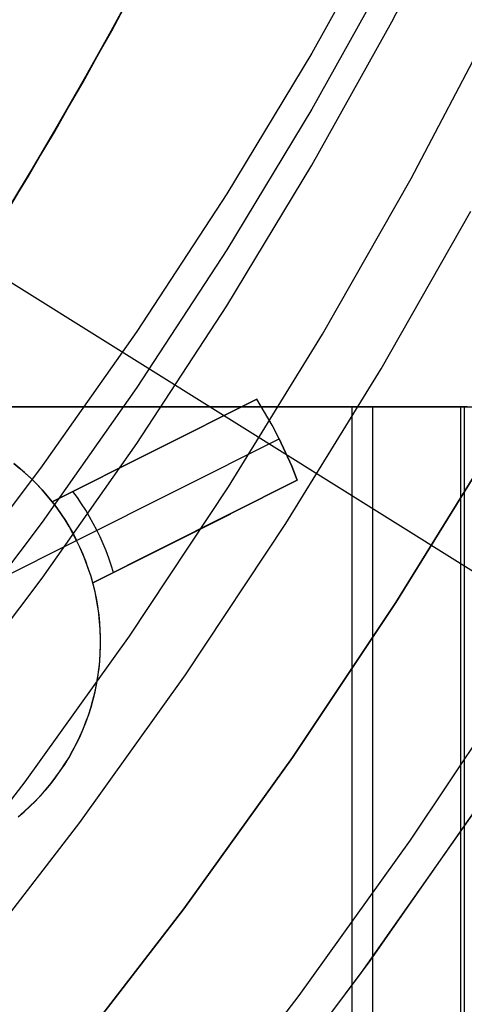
# Model space of a CAD drawing. Header units: millimetres. Extents: x 6038 to 7358, y -8545 to -7225.
# Tile 215 of 256: x 6744 to 6749, y -7921 to -7910. Entities that reach past the tile are written whole.
import ezdxf

# ---------------------------------------------------------------- set-up
doc = ezdxf.new("R2010")
doc.units = ezdxf.units.MM
doc.layers.add('color', color=7, linetype='Continuous')
doc.layers.add('luz', color=7, linetype='Continuous')

msp = doc.modelspace()

# ---------------------------------------------------------------- linework, layer by layer
at = {"color": 7, "true_color": 0xffffff}
for p, q in [((6748.339, -7910.421, 69.139), (6749.166, -7908.811, 68.768)), ((6748.339, -7910.421, 69.139), (6749.166, -7908.811, 68.768)), ((6745.248, -7910.521, 64.091), (6746.11, -7908.891, 64.091)), ((6745.248, -7910.521, 64.091), (6746.11, -7908.891, 64.091)), ((6748.339, -7909.183, 74.498), (6747.457, -7910.765, 74.863)), ((6748.339, -7909.183, 74.498), (6747.457, -7910.765, 74.863)), ((6744.932, -7911.086, 67.1), (6745.804, -7909.485, 67.1)), ((6744.932, -7911.086, 67.1), (6745.804, -7909.485, 67.1)), ((6748.339, -7909.802, 71.819), (6747.457, -7911.384, 72.184)), ((6744.616, -7911.636, 65.596), (6745.526, -7910.01, 65.596)), ((6747.457, -7912.002, 69.504), (6748.339, -7910.421, 69.139)), ((6747.457, -7912.002, 69.504), (6748.339, -7910.421, 69.139)), ((6748.553, -7912.149, 212.03), (6749.471, -7910.398, 212.03)), ((6744.33, -7912.121, 64.091), (6745.248, -7910.521, 64.091)), ((6744.33, -7912.121, 64.091), (6745.248, -7910.521, 64.091)), ((6747.457, -7910.765, 74.863), (6746.519, -7912.316, 75.222)), ((6747.457, -7910.765, 74.863), (6746.519, -7912.316, 75.222)), ((6744.006, -7912.658, 67.1), (6744.932, -7911.086, 67.1)), ((6744.006, -7912.658, 67.1), (6744.932, -7911.086, 67.1)), ((6747.457, -7911.384, 72.184), (6746.519, -7912.934, 72.542)), ((6743.65, -7913.23, 65.596), (6744.616, -7911.636, 65.596)), ((6746.519, -7913.553, 69.862), (6747.457, -7912.002, 69.504)), ((6746.519, -7913.553, 69.862), (6747.457, -7912.002, 69.504)), ((6743.358, -7913.689, 64.091), (6744.33, -7912.121, 64.091)), ((6743.358, -7913.689, 64.091), (6744.33, -7912.121, 64.091)), ((6747.574, -7913.866, 212.03), (6748.553, -7912.149, 212.03)), ((6746.519, -7912.316, 75.222), (6745.526, -7913.835, 75.572)), ((6746.519, -7912.316, 75.222), (6745.526, -7913.835, 75.572)), ((6748.22, -7914.249, 211.366), (6749.212, -7912.509, 211.366)), ((6746.519, -7912.934, 72.542), (6745.526, -7914.453, 72.893)), ((6745.526, -7915.072, 70.213), (6746.519, -7913.553, 69.862)), ((6745.526, -7915.072, 70.213), (6746.519, -7913.553, 69.862)), ((6745.526, -7913.835, 75.572), (6744.481, -7915.319, 75.915)), ((6745.526, -7913.835, 75.572), (6744.481, -7915.319, 75.915)), ((6746.537, -7915.549, 212.03), (6747.574, -7913.866, 212.03)), ((6747.169, -7915.954, 211.366), (6748.22, -7914.249, 211.366)), ((6745.526, -7914.453, 72.893), (6744.481, -7915.938, 73.235)), ((6741.749, -7914.667, 53.166), (6747.902, -7914.667, 51.746)), ((6741.749, -7914.667, 53.166), (6747.902, -7914.667, 51.746)), ((6742.178, -7914.667, 55.023), (6749.685, -7914.667, 55.023)), ((6749.139, -7914.667, 57.105), (6742.986, -7914.667, 58.525)), ((6749.139, -7914.667, 57.105), (6742.986, -7914.667, 58.525)), ((6745.931, -7914.667, 52.201), (6745.931, -7914.667, 57.845)), ((6747.902, -8544.667, 51.746), (6747.902, -7914.667, 51.746)), ((6747.902, -7914.667, 51.746), (6747.935, -7914.667, 51.739)), ((6747.902, -8544.667, 51.746), (6747.902, -7914.667, 51.746)), ((6747.902, -7914.667, 51.746), (6747.935, -7914.667, 51.739)), ((6747.935, -7914.667, 51.739), (6747.969, -7914.667, 51.733)), ((6747.935, -7914.667, 51.739), (6747.969, -7914.667, 51.733)), ((6747.969, -7914.667, 51.733), (6748.003, -7914.667, 51.728)), ((6747.969, -7914.667, 51.733), (6748.003, -7914.667, 51.728)), ((6748.003, -7914.667, 51.728), (6748.037, -7914.667, 51.724)), ((6748.003, -7914.667, 51.728), (6748.037, -7914.667, 51.724)), ((6748.037, -7914.667, 51.724), (6748.071, -7914.667, 51.722)), ((6748.037, -7914.667, 51.724), (6748.071, -7914.667, 51.722)), ((6748.071, -7914.667, 51.722), (6748.105, -7914.667, 51.72)), ((6748.071, -7914.667, 51.722), (6748.105, -7914.667, 51.72)), ((6748.105, -7914.667, 51.72), (6748.139, -7914.667, 51.72)), ((6748.105, -7914.667, 51.72), (6748.139, -7914.667, 51.72)), ((6748.127, -7914.667, 51.72), (6748.127, -8544.667, 51.72)), ((6748.139, -7914.667, 51.72), (6748.173, -7914.667, 51.721)), ((6748.139, -7914.667, 51.72), (6748.173, -7914.667, 51.721)), ((6748.173, -7914.667, 51.721), (6748.207, -7914.667, 51.723)), ((6748.173, -7914.667, 51.721), (6748.207, -7914.667, 51.723)), ((6748.207, -7914.667, 51.723), (6748.241, -7914.667, 51.727)), ((6748.207, -7914.667, 51.723), (6748.241, -7914.667, 51.727)), ((6748.241, -7914.667, 51.727), (6748.275, -7914.667, 51.731)), ((6748.241, -7914.667, 51.727), (6748.275, -7914.667, 51.731)), ((6748.275, -7914.667, 51.731), (6748.309, -7914.667, 51.737)), ((6748.275, -7914.667, 51.731), (6748.309, -7914.667, 51.737)), ((6748.309, -7914.667, 51.737), (6748.342, -7914.667, 51.744)), ((6748.309, -7914.667, 51.737), (6748.342, -7914.667, 51.744)), ((6748.342, -7914.667, 51.744), (6748.376, -7914.667, 51.751)), ((6748.342, -7914.667, 51.744), (6748.376, -7914.667, 51.751)), ((6748.376, -7914.667, 51.751), (6748.408, -7914.667, 51.761)), ((6748.376, -7914.667, 51.751), (6748.408, -7914.667, 51.761)), ((6748.408, -7914.667, 51.761), (6748.441, -7914.667, 51.771)), ((6748.408, -7914.667, 51.761), (6748.441, -7914.667, 51.771)), ((6748.441, -7914.667, 51.771), (6748.473, -7914.667, 51.782)), ((6748.441, -7914.667, 51.771), (6748.473, -7914.667, 51.782)), ((6748.473, -7914.667, 51.782), (6748.505, -7914.667, 51.794)), ((6748.473, -7914.667, 51.782), (6748.505, -7914.667, 51.794)), ((6748.505, -7914.667, 51.794), (6748.536, -7914.667, 51.808)), ((6748.505, -7914.667, 51.794), (6748.536, -7914.667, 51.808)), ((6748.536, -7914.667, 51.808), (6748.567, -7914.667, 51.822)), ((6748.536, -7914.667, 51.808), (6748.567, -7914.667, 51.822)), ((6748.567, -7914.667, 51.822), (6748.598, -7914.667, 51.838)), ((6748.567, -7914.667, 51.822), (6748.598, -7914.667, 51.838)), ((6748.598, -7914.667, 51.838), (6748.628, -7914.667, 51.854)), ((6748.598, -7914.667, 51.838), (6748.628, -7914.667, 51.854)), ((6748.628, -7914.667, 51.854), (6748.657, -7914.667, 51.872)), ((6748.628, -7914.667, 51.854), (6748.657, -7914.667, 51.872)), ((6748.657, -7914.667, 51.872), (6748.686, -7914.667, 51.891)), ((6748.657, -7914.667, 51.872), (6748.686, -7914.667, 51.891)), ((6748.686, -7914.667, 51.891), (6748.714, -7914.667, 51.91)), ((6748.686, -7914.667, 51.891), (6748.714, -7914.667, 51.91)), ((6748.714, -7914.667, 51.91), (6748.741, -7914.667, 51.931)), ((6748.714, -7914.667, 51.91), (6748.741, -7914.667, 51.931)), ((6748.741, -7914.667, 51.931), (6748.767, -7914.667, 51.952)), ((6748.741, -7914.667, 51.931), (6748.767, -7914.667, 51.952)), ((6748.767, -7914.667, 51.952), (6748.793, -7914.667, 51.974)), ((6748.767, -7914.667, 51.952), (6748.793, -7914.667, 51.974)), ((6748.793, -7914.667, 51.974), (6748.818, -7914.667, 51.998)), ((6748.793, -7914.667, 51.974), (6748.818, -7914.667, 51.998)), ((6748.818, -7914.667, 51.998), (6748.843, -7914.667, 52.022)), ((6748.818, -7914.667, 51.998), (6748.843, -7914.667, 52.022)), ((6748.843, -7914.667, 52.022), (6748.866, -7914.667, 52.046)), ((6748.843, -7914.667, 52.022), (6748.866, -7914.667, 52.046)), ((6748.866, -7914.667, 52.046), (6748.889, -7914.667, 52.072)), ((6748.866, -7914.667, 52.046), (6748.889, -7914.667, 52.072)), ((6748.889, -7914.667, 52.072), (6748.91, -7914.667, 52.098)), ((6748.889, -7914.667, 52.072), (6748.91, -7914.667, 52.098)), ((6748.91, -7914.667, 52.098), (6748.931, -7914.667, 52.126)), ((6748.91, -7914.667, 52.098), (6748.931, -7914.667, 52.126)), ((6748.931, -7914.667, 52.126), (6748.951, -7914.667, 52.153)), ((6748.931, -7914.667, 52.126), (6748.951, -7914.667, 52.153)), ((6748.951, -7914.667, 52.153), (6748.97, -7914.667, 52.182)), ((6748.951, -7914.667, 52.153), (6748.97, -7914.667, 52.182)), ((6748.97, -7914.667, 52.182), (6748.988, -7914.667, 52.211)), ((6748.97, -7914.667, 52.182), (6748.988, -7914.667, 52.211)), ((6748.988, -7914.667, 52.211), (6749.005, -7914.667, 52.241)), ((6748.988, -7914.667, 52.211), (6749.005, -7914.667, 52.241)), ((6749.005, -7914.667, 52.241), (6749.02, -7914.667, 52.271)), ((6749.005, -7914.667, 52.241), (6749.02, -7914.667, 52.271)), ((6749.02, -7914.667, 52.271), (6749.035, -7914.667, 52.302)), ((6749.02, -7914.667, 52.271), (6749.035, -7914.667, 52.302)), ((6749.035, -7914.667, 52.302), (6749.049, -7914.667, 52.333)), ((6749.035, -7914.667, 52.302), (6749.049, -7914.667, 52.333)), ((6749.049, -7914.667, 52.333), (6749.062, -7914.667, 52.365)), ((6749.049, -7914.667, 52.333), (6749.062, -7914.667, 52.365)), ((6749.062, -7914.667, 52.365), (6749.073, -7914.667, 52.397)), ((6749.062, -7914.667, 52.365), (6749.073, -7914.667, 52.397)), ((6749.073, -7914.667, 52.397), (6749.084, -7914.667, 52.429)), ((6749.073, -7914.667, 52.397), (6749.084, -7914.667, 52.429)), ((6749.084, -7914.667, 52.429), (6749.093, -7914.667, 52.462)), ((6749.084, -7914.667, 52.429), (6749.093, -7914.667, 52.462)), ((6749.093, -7914.667, 52.462), (6749.101, -7914.667, 52.495)), ((6749.093, -7914.667, 52.462), (6749.101, -7914.667, 52.495)), ((6749.101, -8544.667, 52.495), (6749.101, -7914.667, 52.495)), ((6749.101, -7914.667, 52.495), (6749.889, -7914.667, 55.905)), ((6749.101, -8544.667, 52.495), (6749.101, -7914.667, 52.495)), ((6749.101, -7914.667, 52.495), (6749.889, -7914.667, 55.905)), ((6749.172, -7914.667, 57.097), (6749.139, -7914.667, 57.105)), ((6749.139, -7914.667, 57.105), (6749.139, -8544.667, 57.105)), ((6749.139, -7914.667, 57.105), (6749.139, -8544.667, 57.105)), ((6749.172, -7914.667, 57.097), (6749.139, -7914.667, 57.105)), ((6744.481, -7916.556, 70.556), (6745.526, -7915.072, 70.213)), ((6744.481, -7916.556, 70.556), (6745.526, -7915.072, 70.213)), ((6744.481, -7915.319, 75.915), (6743.384, -7916.768, 76.249)), ((6744.481, -7915.319, 75.915), (6743.384, -7916.768, 76.249)), ((6745.442, -7917.195, 212.03), (6746.537, -7915.549, 212.03)), ((6744.481, -7915.938, 73.235), (6743.384, -7917.386, 73.57)), ((6746.06, -7917.622, 211.366), (6747.169, -7915.954, 211.366)), ((6743.384, -7918.005, 70.89), (6744.481, -7916.556, 70.556)), ((6743.384, -7918.005, 70.89), (6744.481, -7916.556, 70.556)), ((6744.291, -7918.802, 212.03), (6745.442, -7917.195, 212.03)), ((6744.894, -7919.25, 211.366), (6746.06, -7917.622, 211.366)), ((6743.086, -7920.369, 212.03), (6744.291, -7918.802, 212.03)), ((6743.673, -7920.837, 211.366), (6744.894, -7919.25, 211.366))]:
    msp.add_line(p, q, dxfattribs=at)
at = {"layer": 'color', "color": 254, "true_color": 0xcad1ee}
for p, q in [((6746.848, -7914.583, 28.2), (6744.59, -7915.714, 28.2)), ((6746.848, -7914.583, 28.2), (6744.59, -7915.714, 28.2)), ((6744.59, -7915.714, 22.37), (6746.848, -7914.583, 26.7)), ((6744.59, -7915.714, 22.37), (6746.848, -7914.583, 26.7)), ((6746.935, -7914.725, 28.2), (6746.848, -7914.583, 28.2)), ((6746.935, -7914.725, 26.7), (6746.848, -7914.583, 26.7)), ((6746.848, -7914.583, 26.7), (6746.848, -7914.583, 28.2)), ((6746.935, -7914.725, 28.2), (6746.848, -7914.583, 28.2)), ((6746.935, -7914.725, 27.45), (6746.848, -7914.583, 27.45)), ((6746.848, -7914.583, 26.7), (6746.848, -7914.583, 28.2)), ((6746.935, -7914.725, 26.7), (6746.848, -7914.583, 26.7)), ((6747.017, -7914.87, 28.2), (6746.935, -7914.725, 28.2)), ((6747.017, -7914.87, 26.7), (6746.935, -7914.725, 26.7)), ((6747.017, -7914.87, 28.2), (6746.935, -7914.725, 28.2)), ((6747.017, -7914.87, 27.45), (6746.935, -7914.725, 27.45)), ((6747.017, -7914.87, 26.7), (6746.935, -7914.725, 26.7)), ((6747.094, -7915.018, 28.2), (6747.017, -7914.87, 28.2)), ((6747.094, -7915.018, 26.7), (6747.017, -7914.87, 26.7)), ((6747.094, -7915.018, 28.2), (6747.017, -7914.87, 28.2)), ((6747.094, -7915.018, 27.45), (6747.017, -7914.87, 27.45)), ((6747.094, -7915.018, 26.7), (6747.017, -7914.87, 26.7)), ((6744.59, -7915.714, 25.285), (6746.114, -7914.951, 25.285)), ((6744.859, -7916.139, 22.37), (6747.094, -7915.018, 26.7)), ((6744.859, -7916.139, 22.37), (6747.094, -7915.018, 26.7)), ((6747.167, -7915.169, 26.7), (6747.094, -7915.018, 26.7)), ((6747.094, -7915.018, 26.7), (6747.094, -7915.018, 28.2)), ((6747.094, -7915.018, 28.2), (6747.167, -7915.169, 28.2)), ((6747.167, -7915.169, 27.45), (6747.094, -7915.018, 27.45)), ((6747.167, -7915.169, 26.7), (6747.094, -7915.018, 26.7)), ((6747.094, -7915.018, 28.2), (6747.167, -7915.169, 28.2)), ((6747.094, -7915.018, 26.7), (6747.094, -7915.018, 28.2)), ((6745.719, -7915.148, 28.2), (6745.719, -7915.148, 24.527)), ((6749.462, -7915.079, 28.2), (6748.382, -7916.826, 28.2)), ((6748.382, -7916.826, 26.2), (6749.462, -7915.079, 26.2)), ((6749.462, -7915.079, 27.2), (6748.382, -7916.826, 27.2)), ((6748.382, -7916.826, 26.2), (6749.462, -7915.079, 26.2)), ((6749.462, -7915.079, 28.2), (6748.382, -7916.826, 28.2)), ((6747.234, -7915.322, 26.7), (6747.167, -7915.169, 26.7)), ((6747.167, -7915.169, 28.2), (6747.234, -7915.322, 28.2)), ((6747.234, -7915.322, 27.45), (6747.167, -7915.169, 27.45)), ((6747.234, -7915.322, 26.7), (6747.167, -7915.169, 26.7)), ((6747.167, -7915.169, 28.2), (6747.234, -7915.322, 28.2)), ((6744.166, -7915.29, 28.2), (6744.233, -7915.345, 28.2)), ((6744.233, -7915.345, 23.95), (6744.166, -7915.29, 23.95)), ((6744.166, -7915.29, 28.2), (6744.233, -7915.345, 28.2)), ((6744.285, -7915.39, 19.7), (6744.22, -7915.334, 19.7)), ((6744.285, -7915.39, 19.7), (6744.22, -7915.334, 19.7)), ((6744.233, -7915.345, 28.2), (6744.297, -7915.401, 28.2)), ((6744.297, -7915.401, 23.95), (6744.233, -7915.345, 23.95)), ((6744.233, -7915.345, 28.2), (6744.297, -7915.401, 28.2)), ((6747.296, -7915.477, 26.7), (6747.234, -7915.322, 26.7)), ((6747.234, -7915.322, 28.2), (6747.296, -7915.477, 28.2)), ((6747.296, -7915.477, 27.45), (6747.234, -7915.322, 27.45)), ((6747.296, -7915.477, 26.7), (6747.234, -7915.322, 26.7)), ((6747.234, -7915.322, 28.2), (6747.296, -7915.477, 28.2)), ((6744.349, -7915.448, 19.7), (6744.285, -7915.39, 19.7)), ((6744.349, -7915.448, 19.7), (6744.285, -7915.39, 19.7)), ((6744.297, -7915.401, 28.2), (6744.36, -7915.459, 28.2)), ((6744.36, -7915.459, 23.95), (6744.297, -7915.401, 23.95)), ((6744.297, -7915.401, 28.2), (6744.36, -7915.459, 28.2)), ((6744.41, -7915.509, 19.7), (6744.349, -7915.448, 19.7)), ((6744.41, -7915.509, 19.7), (6744.349, -7915.448, 19.7)), ((6744.36, -7915.459, 28.2), (6744.421, -7915.52, 28.2)), ((6744.421, -7915.52, 23.95), (6744.36, -7915.459, 23.95)), ((6744.36, -7915.459, 28.2), (6744.421, -7915.52, 28.2)), ((6747.296, -7915.477, 26.7), (6745.038, -7916.608, 22.37)), ((6745.038, -7916.608, 28.2), (6747.296, -7915.477, 28.2)), ((6745.038, -7916.608, 28.2), (6747.296, -7915.477, 28.2)), ((6747.296, -7915.477, 26.7), (6745.038, -7916.608, 22.37)), ((6747.296, -7915.477, 28.2), (6747.296, -7915.477, 26.7)), ((6747.296, -7915.477, 28.2), (6747.296, -7915.477, 26.7)), ((6744.469, -7915.572, 19.7), (6744.41, -7915.509, 19.7)), ((6744.469, -7915.572, 19.7), (6744.41, -7915.509, 19.7)), ((6744.421, -7915.52, 28.2), (6744.48, -7915.583, 28.2)), ((6744.48, -7915.583, 23.95), (6744.421, -7915.52, 23.95)), ((6744.421, -7915.52, 28.2), (6744.48, -7915.583, 28.2)), ((6744.526, -7915.636, 19.7), (6744.469, -7915.572, 19.7)), ((6744.526, -7915.636, 19.7), (6744.469, -7915.572, 19.7)), ((6744.48, -7915.583, 28.2), (6744.536, -7915.648, 28.2)), ((6744.536, -7915.648, 23.95), (6744.48, -7915.583, 23.95)), ((6744.48, -7915.583, 28.2), (6744.536, -7915.648, 28.2)), ((6744.581, -7915.703, 19.7), (6744.526, -7915.636, 19.7)), ((6744.581, -7915.703, 19.7), (6744.526, -7915.636, 19.7)), ((6744.536, -7915.648, 28.2), (6744.59, -7915.714, 28.2)), ((6744.59, -7915.714, 23.95), (6744.536, -7915.648, 23.95)), ((6744.536, -7915.648, 28.2), (6744.59, -7915.714, 28.2)), ((6744.868, -7915.668, 22.803), (6744.818, -7915.6, 22.803)), ((6744.915, -7915.737, 22.803), (6744.868, -7915.668, 22.803)), ((6744.634, -7915.771, 19.7), (6744.581, -7915.703, 19.7)), ((6744.634, -7915.771, 19.7), (6744.581, -7915.703, 19.7)), ((6744.59, -7915.714, 28.2), (6744.59, -7915.714, 22.37)), ((6744.59, -7915.714, 22.37), (6744.641, -7915.781, 22.37)), ((6744.59, -7915.714, 28.2), (6744.59, -7915.714, 22.37)), ((6744.59, -7915.714, 22.37), (6744.641, -7915.781, 22.37)), ((6744.684, -7915.842, 19.7), (6744.634, -7915.771, 19.7)), ((6744.684, -7915.842, 19.7), (6744.634, -7915.771, 19.7)), ((6744.641, -7915.781, 22.37), (6744.689, -7915.85, 22.37)), ((6744.641, -7915.781, 22.37), (6744.689, -7915.85, 22.37)), ((6744.96, -7915.807, 22.803), (6744.915, -7915.737, 22.803)), ((6744.732, -7915.914, 19.7), (6744.684, -7915.842, 19.7)), ((6744.732, -7915.914, 19.7), (6744.684, -7915.842, 19.7)), ((6744.689, -7915.85, 22.37), (6744.736, -7915.92, 22.37)), ((6744.689, -7915.85, 22.37), (6744.736, -7915.92, 22.37)), ((6745.003, -7915.879, 22.803), (6744.96, -7915.807, 22.803)), ((6745.044, -7915.952, 22.803), (6745.003, -7915.879, 22.803)), ((6745.038, -7916.608, 25.285), (6746.562, -7915.845, 25.285)), ((6744.777, -7915.987, 19.7), (6744.732, -7915.914, 19.7)), ((6744.777, -7915.987, 19.7), (6744.732, -7915.914, 19.7)), ((6744.736, -7915.92, 22.37), (6744.779, -7915.991, 22.37)), ((6744.736, -7915.92, 22.37), (6744.779, -7915.991, 22.37)), ((6744.819, -7916.062, 19.7), (6744.777, -7915.987, 19.7)), ((6744.819, -7916.062, 19.7), (6744.777, -7915.987, 19.7)), ((6744.779, -7915.991, 22.37), (6744.821, -7916.064, 22.37)), ((6744.779, -7915.991, 22.37), (6744.821, -7916.064, 22.37)), ((6745.083, -7916.027, 22.803), (6745.044, -7915.952, 22.803)), ((6744.859, -7916.139, 19.7), (6744.819, -7916.062, 19.7)), ((6744.859, -7916.139, 19.7), (6744.819, -7916.062, 19.7)), ((6744.821, -7916.064, 22.37), (6744.859, -7916.139, 22.37)), ((6744.821, -7916.064, 22.37), (6744.859, -7916.139, 22.37)), ((6745.119, -7916.102, 22.803), (6745.083, -7916.027, 22.803)), ((6745.153, -7916.179, 22.803), (6745.119, -7916.102, 22.803)), ((6746.167, -7916.042, 24.527), (6746.167, -7916.042, 28.2)), ((6743.742, -7916.699, 19.7), (6744.859, -7916.139, 19.7)), ((6744.859, -7916.139, 22.37), (6744.859, -7916.139, 19.7)), ((6744.896, -7916.214, 22.37), (6744.859, -7916.139, 22.37)), ((6744.859, -7916.139, 22.37), (6744.859, -7916.139, 19.7)), ((6744.896, -7916.214, 22.37), (6744.859, -7916.139, 22.37)), ((6744.897, -7916.216, 19.7), (6744.859, -7916.139, 19.7)), ((6744.897, -7916.216, 19.7), (6744.859, -7916.139, 19.7)), ((6744.93, -7916.291, 22.37), (6744.896, -7916.214, 22.37)), ((6744.93, -7916.291, 22.37), (6744.896, -7916.214, 22.37)), ((6744.931, -7916.295, 19.7), (6744.897, -7916.216, 19.7)), ((6744.931, -7916.295, 19.7), (6744.897, -7916.216, 19.7)), ((6745.185, -7916.256, 22.803), (6745.153, -7916.179, 22.803)), ((6744.961, -7916.369, 22.37), (6744.93, -7916.291, 22.37)), ((6744.961, -7916.369, 22.37), (6744.93, -7916.291, 22.37)), ((6744.963, -7916.376, 19.7), (6744.931, -7916.295, 19.7)), ((6744.963, -7916.376, 19.7), (6744.931, -7916.295, 19.7)), ((6745.215, -7916.335, 22.803), (6745.185, -7916.256, 22.803)), ((6745.242, -7916.414, 22.803), (6745.215, -7916.335, 22.803)), ((6744.989, -7916.448, 22.37), (6744.961, -7916.369, 22.37)), ((6744.989, -7916.448, 22.37), (6744.961, -7916.369, 22.37)), ((6744.992, -7916.457, 19.7), (6744.963, -7916.376, 19.7)), ((6744.992, -7916.457, 19.7), (6744.963, -7916.376, 19.7)), ((6745.015, -7916.528, 22.37), (6744.989, -7916.448, 22.37)), ((6745.015, -7916.528, 22.37), (6744.989, -7916.448, 22.37)), ((6745.266, -7916.494, 22.803), (6745.242, -7916.414, 22.803)), ((6745.019, -7916.539, 19.7), (6744.992, -7916.457, 19.7)), ((6745.019, -7916.539, 19.7), (6744.992, -7916.457, 19.7)), ((6745.038, -7916.608, 22.37), (6745.015, -7916.528, 22.37)), ((6745.038, -7916.608, 22.37), (6745.015, -7916.528, 22.37)), ((6745.042, -7916.622, 19.7), (6745.019, -7916.539, 19.7)), ((6745.042, -7916.622, 19.7), (6745.019, -7916.539, 19.7)), ((6745.059, -7916.692, 28.2), (6745.038, -7916.608, 28.2)), ((6745.038, -7916.608, 22.37), (6745.038, -7916.608, 28.2)), ((6745.038, -7916.608, 22.37), (6745.038, -7916.608, 28.2)), ((6745.059, -7916.692, 28.2), (6745.038, -7916.608, 28.2)), ((6745.059, -7916.692, 23.95), (6745.038, -7916.608, 23.95)), ((6745.063, -7916.706, 19.7), (6745.042, -7916.622, 19.7)), ((6745.063, -7916.706, 19.7), (6745.042, -7916.622, 19.7)), ((6745.078, -7916.777, 28.2), (6745.059, -7916.692, 28.2)), ((6745.078, -7916.777, 28.2), (6745.059, -7916.692, 28.2)), ((6745.078, -7916.777, 23.95), (6745.059, -7916.692, 23.95)), ((6745.08, -7916.79, 19.7), (6745.063, -7916.706, 19.7)), ((6745.08, -7916.79, 19.7), (6745.063, -7916.706, 19.7)), ((6745.093, -7916.862, 28.2), (6745.078, -7916.777, 28.2)), ((6745.093, -7916.862, 28.2), (6745.078, -7916.777, 28.2)), ((6745.093, -7916.862, 23.95), (6745.078, -7916.777, 23.95)), ((6745.095, -7916.876, 19.7), (6745.08, -7916.79, 19.7)), ((6745.095, -7916.876, 19.7), (6745.08, -7916.79, 19.7)), ((6745.105, -7916.948, 28.2), (6745.093, -7916.862, 28.2)), ((6745.105, -7916.948, 28.2), (6745.093, -7916.862, 28.2)), ((6745.105, -7916.948, 23.95), (6745.093, -7916.862, 23.95)), ((6745.107, -7916.961, 19.7), (6745.095, -7916.876, 19.7)), ((6745.107, -7916.961, 19.7), (6745.095, -7916.876, 19.7)), ((6748.382, -7916.826, 28.2), (6747.242, -7918.535, 28.2)), ((6747.242, -7918.535, 26.2), (6748.382, -7916.826, 26.2)), ((6748.382, -7916.826, 27.2), (6747.242, -7918.535, 27.2)), ((6747.242, -7918.535, 26.2), (6748.382, -7916.826, 26.2)), ((6748.382, -7916.826, 28.2), (6747.242, -7918.535, 28.2)), ((6745.114, -7917.034, 28.2), (6745.105, -7916.948, 28.2)), ((6745.114, -7917.034, 28.2), (6745.105, -7916.948, 28.2)), ((6745.114, -7917.034, 23.95), (6745.105, -7916.948, 23.95)), ((6745.115, -7917.047, 19.7), (6745.107, -7916.961, 19.7)), ((6745.115, -7917.047, 19.7), (6745.107, -7916.961, 19.7)), ((6745.121, -7917.121, 28.2), (6745.114, -7917.034, 28.2)), ((6745.121, -7917.121, 28.2), (6745.114, -7917.034, 28.2)), ((6745.121, -7917.121, 23.95), (6745.114, -7917.034, 23.95)), ((6745.121, -7917.133, 19.7), (6745.115, -7917.047, 19.7)), ((6745.121, -7917.133, 19.7), (6745.115, -7917.047, 19.7)), ((6745.124, -7917.207, 28.2), (6745.121, -7917.121, 28.2)), ((6745.124, -7917.207, 28.2), (6745.121, -7917.121, 28.2)), ((6745.124, -7917.207, 23.95), (6745.121, -7917.121, 23.95)), ((6745.124, -7917.219, 19.7), (6745.121, -7917.133, 19.7)), ((6745.124, -7917.219, 19.7), (6745.121, -7917.133, 19.7)), ((6745.124, -7917.294, 28.2), (6745.124, -7917.207, 28.2)), ((6745.124, -7917.294, 28.2), (6745.124, -7917.207, 28.2)), ((6745.124, -7917.294, 23.95), (6745.124, -7917.207, 23.95)), ((6745.121, -7917.381, 28.2), (6745.124, -7917.294, 28.2)), ((6745.121, -7917.381, 28.2), (6745.124, -7917.294, 28.2)), ((6745.121, -7917.381, 23.95), (6745.124, -7917.294, 23.95)), ((6745.121, -7917.392, 19.7), (6745.124, -7917.306, 19.7)), ((6745.121, -7917.392, 19.7), (6745.124, -7917.306, 19.7)), ((6745.124, -7917.306, 19.7), (6745.124, -7917.219, 19.7)), ((6745.124, -7917.306, 19.7), (6745.124, -7917.219, 19.7)), ((6745.115, -7917.478, 19.7), (6745.121, -7917.392, 19.7)), ((6745.115, -7917.478, 19.7), (6745.121, -7917.392, 19.7)), ((6745.116, -7917.467, 28.2), (6745.121, -7917.381, 28.2)), ((6745.116, -7917.467, 28.2), (6745.121, -7917.381, 28.2)), ((6745.116, -7917.467, 23.95), (6745.121, -7917.381, 23.95)), ((6745.106, -7917.564, 19.7), (6745.115, -7917.478, 19.7)), ((6745.106, -7917.564, 19.7), (6745.115, -7917.478, 19.7)), ((6745.107, -7917.553, 28.2), (6745.116, -7917.467, 28.2)), ((6745.107, -7917.553, 28.2), (6745.116, -7917.467, 28.2)), ((6745.107, -7917.553, 23.95), (6745.116, -7917.467, 23.95)), ((6745.079, -7917.734, 19.7), (6745.094, -7917.649, 19.7)), ((6745.079, -7917.734, 19.7), (6745.094, -7917.649, 19.7)), ((6745.081, -7917.725, 28.2), (6745.095, -7917.639, 28.2)), ((6745.081, -7917.725, 28.2), (6745.095, -7917.639, 28.2)), ((6745.081, -7917.725, 23.95), (6745.095, -7917.639, 23.95)), ((6745.094, -7917.649, 19.7), (6745.106, -7917.564, 19.7)), ((6745.094, -7917.649, 19.7), (6745.106, -7917.564, 19.7)), ((6745.095, -7917.639, 28.2), (6745.107, -7917.553, 28.2)), ((6745.095, -7917.639, 28.2), (6745.107, -7917.553, 28.2)), ((6745.095, -7917.639, 23.95), (6745.107, -7917.553, 23.95)), ((6745.061, -7917.819, 19.7), (6745.079, -7917.734, 19.7)), ((6745.061, -7917.819, 19.7), (6745.079, -7917.734, 19.7)), ((6745.063, -7917.81, 28.2), (6745.081, -7917.725, 28.2)), ((6745.063, -7917.81, 28.2), (6745.081, -7917.725, 28.2)), ((6745.063, -7917.81, 23.95), (6745.081, -7917.725, 23.95)), ((6749.713, -7917.691, 26.2), (6748.542, -7919.445, 26.2)), ((6749.713, -7917.691, 26.2), (6748.542, -7919.445, 26.2)), ((6745.04, -7917.902, 19.7), (6745.061, -7917.819, 19.7)), ((6745.04, -7917.902, 19.7), (6745.061, -7917.819, 19.7)), ((6745.042, -7917.894, 28.2), (6745.063, -7917.81, 28.2)), ((6745.042, -7917.894, 28.2), (6745.063, -7917.81, 28.2)), ((6745.042, -7917.894, 23.95), (6745.063, -7917.81, 23.95)), ((6745.016, -7917.985, 19.7), (6745.04, -7917.902, 19.7)), ((6745.016, -7917.985, 19.7), (6745.04, -7917.902, 19.7)), ((6745.019, -7917.977, 28.2), (6745.042, -7917.894, 28.2)), ((6745.019, -7917.977, 28.2), (6745.042, -7917.894, 28.2)), ((6745.019, -7917.977, 23.95), (6745.042, -7917.894, 23.95)), ((6744.961, -7918.149, 19.7), (6744.99, -7918.068, 19.7)), ((6744.961, -7918.149, 19.7), (6744.99, -7918.068, 19.7)), ((6744.963, -7918.141, 28.2), (6744.993, -7918.06, 28.2)), ((6744.963, -7918.141, 28.2), (6744.993, -7918.06, 28.2)), ((6744.963, -7918.141, 23.95), (6744.993, -7918.06, 23.95)), ((6744.99, -7918.068, 19.7), (6745.016, -7917.985, 19.7)), ((6744.99, -7918.068, 19.7), (6745.016, -7917.985, 19.7)), ((6744.993, -7918.06, 28.2), (6745.019, -7917.977, 28.2)), ((6744.993, -7918.06, 28.2), (6745.019, -7917.977, 28.2)), ((6744.993, -7918.06, 23.95), (6745.019, -7917.977, 23.95)), ((6744.929, -7918.229, 19.7), (6744.961, -7918.149, 19.7)), ((6744.929, -7918.229, 19.7), (6744.961, -7918.149, 19.7)), ((6744.931, -7918.222, 28.2), (6744.963, -7918.141, 28.2)), ((6744.931, -7918.222, 28.2), (6744.963, -7918.141, 28.2)), ((6744.931, -7918.222, 23.95), (6744.963, -7918.141, 23.95)), ((6744.894, -7918.308, 19.7), (6744.929, -7918.229, 19.7)), ((6744.894, -7918.308, 19.7), (6744.929, -7918.229, 19.7)), ((6744.897, -7918.301, 28.2), (6744.931, -7918.222, 28.2)), ((6744.897, -7918.301, 28.2), (6744.931, -7918.222, 28.2)), ((6744.897, -7918.301, 23.95), (6744.931, -7918.222, 23.95)), ((6744.816, -7918.462, 19.7), (6744.856, -7918.385, 19.7)), ((6744.816, -7918.462, 19.7), (6744.856, -7918.385, 19.7)), ((6744.819, -7918.456, 28.2), (6744.859, -7918.379, 28.2)), ((6744.819, -7918.456, 28.2), (6744.859, -7918.379, 28.2)), ((6744.819, -7918.456, 23.95), (6744.859, -7918.379, 23.95)), ((6744.856, -7918.385, 19.7), (6744.894, -7918.308, 19.7)), ((6744.856, -7918.385, 19.7), (6744.894, -7918.308, 19.7)), ((6744.859, -7918.379, 28.2), (6744.897, -7918.301, 28.2)), ((6744.859, -7918.379, 28.2), (6744.897, -7918.301, 28.2)), ((6744.859, -7918.379, 23.95), (6744.897, -7918.301, 23.95)), ((6744.773, -7918.537, 19.7), (6744.816, -7918.462, 19.7)), ((6744.773, -7918.537, 19.7), (6744.816, -7918.462, 19.7)), ((6744.776, -7918.532, 28.2), (6744.819, -7918.456, 28.2)), ((6744.776, -7918.532, 28.2), (6744.819, -7918.456, 28.2)), ((6744.776, -7918.532, 23.95), (6744.819, -7918.456, 23.95)), ((6744.68, -7918.682, 19.7), (6744.728, -7918.61, 19.7)), ((6744.68, -7918.682, 19.7), (6744.728, -7918.61, 19.7)), ((6744.683, -7918.678, 28.2), (6744.731, -7918.605, 28.2)), ((6744.683, -7918.678, 28.2), (6744.731, -7918.605, 28.2)), ((6744.683, -7918.678, 23.95), (6744.731, -7918.605, 23.95)), ((6744.728, -7918.61, 19.7), (6744.773, -7918.537, 19.7)), ((6744.728, -7918.61, 19.7), (6744.773, -7918.537, 19.7)), ((6744.731, -7918.605, 28.2), (6744.776, -7918.532, 28.2)), ((6744.731, -7918.605, 28.2), (6744.776, -7918.532, 28.2)), ((6744.731, -7918.605, 23.95), (6744.776, -7918.532, 23.95)), ((6747.242, -7918.535, 28.2), (6746.044, -7920.203, 28.2)), ((6746.044, -7920.203, 26.2), (6747.242, -7918.535, 26.2)), ((6747.242, -7918.535, 27.2), (6746.044, -7920.203, 27.2)), ((6746.044, -7920.203, 26.2), (6747.242, -7918.535, 26.2)), ((6747.242, -7918.535, 28.2), (6746.044, -7920.203, 28.2)), ((6744.629, -7918.752, 19.7), (6744.68, -7918.682, 19.7)), ((6744.629, -7918.752, 19.7), (6744.68, -7918.682, 19.7)), ((6744.632, -7918.748, 28.2), (6744.683, -7918.678, 28.2)), ((6744.632, -7918.748, 28.2), (6744.683, -7918.678, 28.2)), ((6744.632, -7918.748, 23.95), (6744.683, -7918.678, 23.95)), ((6744.522, -7918.887, 19.7), (6744.577, -7918.82, 19.7)), ((6744.522, -7918.887, 19.7), (6744.577, -7918.82, 19.7)), ((6744.524, -7918.884, 28.2), (6744.58, -7918.817, 28.2)), ((6744.524, -7918.884, 28.2), (6744.58, -7918.817, 28.2)), ((6744.524, -7918.884, 23.95), (6744.58, -7918.817, 23.95)), ((6744.577, -7918.82, 19.7), (6744.629, -7918.752, 19.7)), ((6744.577, -7918.82, 19.7), (6744.629, -7918.752, 19.7)), ((6744.58, -7918.817, 28.2), (6744.632, -7918.748, 28.2)), ((6744.58, -7918.817, 28.2), (6744.632, -7918.748, 28.2)), ((6744.58, -7918.817, 23.95), (6744.632, -7918.748, 23.95)), ((6744.405, -7919.014, 19.7), (6744.464, -7918.951, 19.7)), ((6744.405, -7919.014, 19.7), (6744.464, -7918.951, 19.7)), ((6744.407, -7919.011, 28.2), (6744.467, -7918.948, 28.2)), ((6744.407, -7919.011, 28.2), (6744.467, -7918.948, 28.2)), ((6744.407, -7919.011, 23.95), (6744.467, -7918.948, 23.95)), ((6744.464, -7918.951, 19.7), (6744.522, -7918.887, 19.7)), ((6744.464, -7918.951, 19.7), (6744.522, -7918.887, 19.7)), ((6744.467, -7918.948, 28.2), (6744.524, -7918.884, 28.2)), ((6744.467, -7918.948, 28.2), (6744.524, -7918.884, 28.2)), ((6744.467, -7918.948, 23.95), (6744.524, -7918.884, 23.95)), ((6744.343, -7919.074, 19.7), (6744.405, -7919.014, 19.7)), ((6744.343, -7919.074, 19.7), (6744.405, -7919.014, 19.7)), ((6744.345, -7919.072, 28.2), (6744.407, -7919.011, 28.2)), ((6744.345, -7919.072, 28.2), (6744.407, -7919.011, 28.2)), ((6744.345, -7919.072, 23.95), (6744.407, -7919.011, 23.95)), ((6748.1, -7920.776, 28.2), (6749.31, -7919.045, 28.2)), ((6748.1, -7920.776, 29.25), (6749.31, -7919.045, 29.25)), ((6748.1, -7920.776, 28.2), (6749.31, -7919.045, 28.2)), ((6744.214, -7919.188, 19.7), (6744.279, -7919.132, 19.7)), ((6744.214, -7919.188, 19.7), (6744.279, -7919.132, 19.7)), ((6744.216, -7919.187, 28.2), (6744.282, -7919.131, 28.2)), ((6744.216, -7919.187, 28.2), (6744.282, -7919.131, 28.2)), ((6744.216, -7919.187, 23.95), (6744.282, -7919.131, 23.95)), ((6744.279, -7919.132, 19.7), (6744.343, -7919.074, 19.7)), ((6744.279, -7919.132, 19.7), (6744.343, -7919.074, 19.7)), ((6744.282, -7919.131, 28.2), (6744.345, -7919.072, 28.2)), ((6744.282, -7919.131, 28.2), (6744.345, -7919.072, 28.2)), ((6744.282, -7919.131, 23.95), (6744.345, -7919.072, 23.95)), ((6748.006, -7920.905, 30.3), (6749.232, -7919.16, 30.3)), ((6748.006, -7920.905, 30.3), (6749.232, -7919.16, 30.3)), ((6748.542, -7919.445, 26.2), (6747.312, -7921.158, 26.2)), ((6748.542, -7919.445, 26.2), (6747.312, -7921.158, 26.2)), ((6746.044, -7920.203, 28.2), (6744.788, -7921.829, 28.2)), ((6744.788, -7921.829, 26.2), (6746.044, -7920.203, 26.2)), ((6746.044, -7920.203, 27.2), (6744.788, -7921.829, 27.2)), ((6744.788, -7921.829, 26.2), (6746.044, -7920.203, 26.2)), ((6746.044, -7920.203, 28.2), (6744.788, -7921.829, 28.2)), ((6746.83, -7922.464, 28.2), (6748.1, -7920.776, 28.2)), ((6746.83, -7922.464, 29.25), (6748.1, -7920.776, 29.25)), ((6746.83, -7922.464, 28.2), (6748.1, -7920.776, 28.2)), ((6746.72, -7922.605, 30.3), (6748.006, -7920.905, 30.3)), ((6746.72, -7922.605, 30.3), (6748.006, -7920.905, 30.3)), ((6747.312, -7921.158, 26.2), (6746.023, -7922.827, 26.2)), ((6747.312, -7921.158, 26.2), (6746.023, -7922.827, 26.2))]:
    msp.add_line(p, q, dxfattribs=at)
at = {"layer": 'luz', "color": 254, "true_color": 0xcad1ee}
for p, q in [((6571.275, -7805.29, -34.05), (6825.358, -7964.043, -34.05)), ((6571.275, -7805.29, -32.55), (6825.358, -7964.043, -32.55))]:
    msp.add_line(p, q, dxfattribs=at)

doc.saveas('drawing.dxf')
